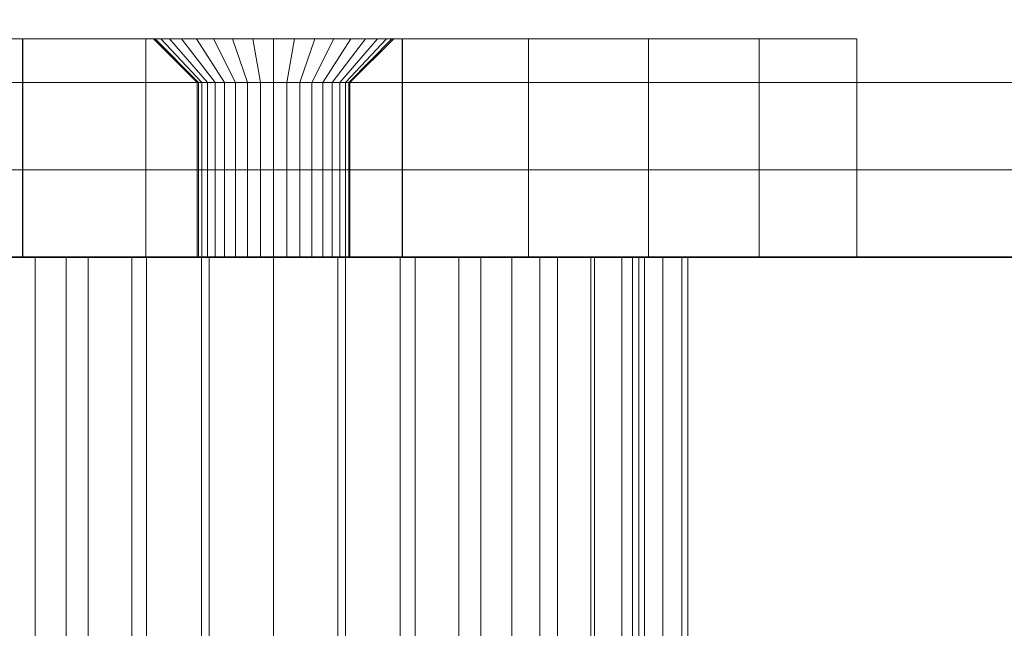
# Model space of a CAD drawing. Header units: millimetres. Extents: x 1 to 921, y -27 to 504.
# Tile 17 of 24: x 496 to 519, y 9 to 23. Entities that reach past the tile are written whole.
import ezdxf

# ---------------------------------------------------------------- set-up
doc = ezdxf.new("R2010")
doc.units = ezdxf.units.MM
for name, color, linetype, lineweight in [('Base Unit - Door', 4, 'Continuous', 35), ('Standard Hardware', 4, 'Continuous', 35), ('Sub Assembly Carcase', 4, 'Continuous', 35)]:
    doc.layers.add(name, color=color, linetype=linetype, lineweight=lineweight)

msp = doc.modelspace()

# ---------------------------------------------------------------- meshes
at = {"layer": 'Base Unit - Door'}
mesh = msp.add_polyface(dxfattribs=at)
corners = [(461.75, 0, 63), (906.25, 0, 63), (906.25, 18, 63), (461.75, 18, 63), (461.75, 0, 716), (906.25, 0, 716), (906.25, 18, 716), (461.75, 18, 716)]
mesh.append_faces([[corners[k] for k in face] for face in [(0, 1, 5, 4), (1, 2, 6, 5), (2, 3, 7, 6), (3, 0, 4, 7), (0, 3, 2, 1), (4, 5, 6, 7)]])
at = {"layer": 'Standard Hardware', "color": 2, "lineweight": 18}
mesh = msp.add_polyface(dxfattribs=at)
corners = [(515.118, 23, 688.252), (488.97, 23, 665.051), (487.322, 23, 667.503), (486.11, 23, 670.197), (485.368, 23, 673.056), (485.118, 23, 676), (485.367, 23, 678.944), (486.107, 23, 681.805), (487.319, 23, 684.5), (502.232, 23, 687.021), (501.753, 23, 686.979), (488.966, 23, 686.953), (501.275, 23, 687.021), (491.003, 23, 689.094), (496.002, 23, 692.206), (499.369, 23, 691.11), (493.37, 23, 690.862), (499.166, 23, 690.675), (499.041, 23, 690.211), (499, 23, 689.733), (499.041, 23, 689.255), (499.166, 23, 688.791), (499.369, 23, 688.356), (499.644, 23, 687.963), (499.983, 23, 687.624), (500.376, 23, 687.348), (501.275, 23, 664.988), (500.812, 23, 664.864), (500.376, 23, 664.661), (499.983, 23, 664.386), (499.644, 23, 664.046), (499.369, 23, 663.653), (499.166, 23, 663.218), (491.007, 23, 662.912), (499.041, 23, 662.754), (499, 23, 662.276), (499.041, 23, 661.798), (499.166, 23, 661.334), (493.375, 23, 661.145), (499.369, 23, 660.899), (500.376, 23, 659.891), (496.006, 23, 659.802), (496.006, 18, 659.802), (493.375, 18, 661.145), (493.37, 18, 690.862), (496.002, 18, 692.206)]
mesh.append_faces([[corners[k] for k in face] for face in [(41, 42, 43, 38), (16, 44, 45, 14)]], dxfattribs={"color": 2})
mesh.append_faces([[corners[k] for k in face] for face in [(9, 8, 10), (14, 15, 16), (16, 20, 13), (1, 32, 33), (33, 37, 38), (38, 40, 41)]], dxfattribs={"vtx0": -1, "vtx1": -1, "color": 2})
mesh.append_faces([[corners[k] for k in face] for face in [(0, 1, 2), (0, 2, 3), (0, 3, 4), (0, 4, 5), (0, 5, 6), (0, 6, 7), (0, 7, 8), (10, 8, 11), (12, 11, 13), (16, 15, 17), (16, 17, 18), (16, 19, 20), (13, 20, 21), (13, 21, 22), (13, 22, 23), (13, 23, 24), (13, 24, 25), (1, 26, 27), (1, 27, 28), (1, 28, 29), (1, 29, 30), (1, 30, 31), (1, 31, 32), (33, 32, 34), (33, 34, 35), (33, 35, 36), (33, 36, 37), (38, 37, 39)]], dxfattribs={"vtx0": -1, "vtx2": -1, "color": 2})
mesh.append_faces([[corners[k] for k in face] for face in [(18, 19, 16)]], dxfattribs={"vtx1": -1, "vtx2": -1, "color": 2})
mesh = msp.add_polyface(dxfattribs=at)
corners = [(507.597, 23, 692.782), (501.753, 23, 692.487), (498.822, 23, 693.088), (515.118, 23, 688.252), (501.753, 23, 665.03), (488.97, 23, 665.051), (487.319, 23, 684.5), (502.232, 23, 687.021), (507.599, 23, 659.228), (496.006, 23, 659.802), (501.753, 23, 659.522), (498.826, 23, 658.921), (504.706, 23, 658.63), (501.753, 23, 658.526), (504.703, 23, 693.38), (501.75, 23, 693.483), (501.753, 22, 664.026), (502.232, 23, 664.988), (502.057, 22, 664), (501.45, 22, 664), (501.275, 23, 664.988), (501.155, 22, 663.921), (500.812, 23, 664.864), (501.45, 22, 660.553), (501.275, 23, 659.564), (500.812, 23, 659.688), (501.155, 22, 660.632), (501.753, 22, 660.526), (502.057, 22, 660.553), (502.232, 23, 659.564), (502.352, 22, 660.632), (502.695, 23, 659.688), (502.628, 22, 660.761), (503.13, 23, 659.891), (502.878, 22, 660.936), (503.524, 23, 660.167), (503.094, 22, 661.151), (503.863, 23, 660.506), (502.878, 22, 663.617), (503.524, 23, 664.386), (503.863, 23, 664.046), (503.094, 22, 663.401), (502.628, 22, 663.792), (503.13, 23, 664.661), (502.352, 22, 663.921), (502.695, 23, 664.864), (501.753, 22, 691.483), (501.753, 18, 691.483), (501.45, 18, 691.457), (501.45, 22, 691.457), (502.232, 23, 692.445), (502.057, 22, 691.457), (501.275, 23, 692.445), (501.155, 22, 691.378), (500.812, 23, 692.321), (501.45, 22, 688.01), (501.275, 23, 687.021), (500.812, 23, 687.145), (501.155, 22, 688.089), (501.753, 22, 687.983), (501.753, 23, 686.979), (502.057, 22, 688.01), (502.352, 22, 688.089), (502.695, 23, 687.145), (502.628, 22, 688.218), (503.13, 23, 687.348), (502.878, 22, 688.393), (503.524, 23, 687.624), (503.094, 22, 688.608), (503.863, 23, 687.963), (502.878, 22, 691.074), (503.524, 23, 691.843), (503.863, 23, 691.503), (503.094, 22, 690.858), (502.628, 22, 691.249), (503.13, 23, 692.118), (502.352, 22, 691.378), (502.695, 23, 692.321), (504.706, 18, 658.63), (501.753, 18, 658.526), (501.75, 18, 693.483), (504.703, 18, 693.38)]
mesh.append_faces([[corners[k] for k in face] for face in [(16, 4, 17, 18), (19, 20, 4, 16), (21, 22, 20, 19), (23, 24, 25, 26), (27, 10, 24, 23), (28, 29, 10, 27), (30, 31, 29, 28), (32, 33, 31, 30), (34, 35, 33, 32), (36, 37, 35, 34), (38, 39, 40, 41), (42, 43, 39, 38), (44, 45, 43, 42), (18, 17, 45, 44), (46, 47, 48, 49), (46, 1, 50, 51), (49, 52, 1, 46), (53, 54, 52, 49), (55, 56, 57, 58), (59, 60, 56, 55), (61, 7, 60, 59), (62, 63, 7, 61), (64, 65, 63, 62), (66, 67, 65, 64), (68, 69, 67, 66), (70, 71, 72, 73), (74, 75, 71, 70), (76, 77, 75, 74), (51, 50, 77, 76), (12, 78, 79, 13), (15, 80, 81, 14)]], dxfattribs={"color": 2})
mesh.append_faces([[corners[k] for k in face] for face in [(11, 12, 13), (14, 2, 15)]], dxfattribs={"vtx0": -1, "color": 2})
mesh.append_faces([[corners[k] for k in face] for face in [(0, 1, 2), (3, 4, 5), (3, 6, 7), (8, 9, 10)]], dxfattribs={"vtx0": -1, "vtx1": -1, "vtx2": -1, "color": 2})
mesh = msp.add_polyface(dxfattribs=at)
corners = [(501.753, 23, 686.979), (488.966, 23, 686.953), (501.275, 23, 687.021), (491.003, 23, 689.094), (500.812, 23, 687.145), (500.376, 23, 687.348), (498.822, 23, 693.088), (500.812, 23, 692.321), (496.002, 23, 692.206), (500.376, 23, 692.118), (499.983, 23, 691.843), (499.644, 23, 691.503), (499.369, 23, 691.11), (488.97, 23, 665.051), (501.753, 23, 665.03), (501.275, 23, 664.988), (493.375, 23, 661.145), (499.369, 23, 660.899), (499.644, 23, 660.506), (499.983, 23, 660.167), (500.376, 23, 659.891), (496.006, 23, 659.802), (500.812, 23, 659.688), (501.275, 23, 659.564), (501.753, 23, 659.522), (500.003, 22, 662.276), (500.003, 18, 662.276), (500.03, 18, 661.972), (500.03, 22, 661.972), (500.03, 22, 662.58), (500.03, 18, 662.58), (500.238, 22, 663.151), (499.369, 23, 663.653), (499.644, 23, 664.046), (500.413, 22, 663.401), (500.109, 22, 662.875), (499.166, 23, 663.218), (499.041, 23, 662.754), (499, 23, 662.276), (499.041, 23, 661.798), (500.109, 22, 661.678), (499.166, 23, 661.334), (500.238, 22, 661.401), (500.413, 22, 661.151), (500.003, 22, 689.733), (500.003, 18, 689.733), (500.03, 18, 689.429), (500.03, 22, 689.429), (500.03, 22, 690.037), (500.03, 18, 690.037), (500.238, 22, 690.608), (500.413, 22, 690.858), (500.109, 22, 690.332), (499.166, 23, 690.675), (499.041, 23, 690.211), (499, 23, 689.733), (499.041, 23, 689.255), (500.109, 22, 689.135), (499.166, 23, 688.791), (500.238, 22, 688.858), (499.369, 23, 688.356), (500.413, 22, 688.608), (499.644, 23, 687.963), (498.826, 23, 658.921), (498.826, 18, 658.921), (496.006, 18, 659.802), (496.002, 18, 692.206), (498.822, 18, 693.088)]
mesh.append_faces([[corners[k] for k in face] for face in [(25, 26, 27, 28), (29, 30, 26, 25), (31, 32, 33, 34), (35, 36, 32, 31), (29, 37, 36, 35), (25, 38, 37, 29), (28, 39, 38, 25), (40, 41, 39, 28), (42, 17, 41, 40), (43, 18, 17, 42), (44, 45, 46, 47), (48, 49, 45, 44), (50, 12, 11, 51), (52, 53, 12, 50), (48, 54, 53, 52), (44, 55, 54, 48), (47, 56, 55, 44), (57, 58, 56, 47), (59, 60, 58, 57), (61, 62, 60, 59), (63, 64, 65, 21), (8, 66, 67, 6)]], dxfattribs={"color": 2})
mesh.append_faces([[corners[k] for k in face] for face in [(0, 1, 2), (2, 3, 4), (4, 3, 5), (6, 7, 8)]], dxfattribs={"vtx0": -1, "vtx1": -1, "color": 2})
mesh.append_faces([[corners[k] for k in face] for face in [(8, 7, 9), (8, 9, 10), (8, 11, 12), (13, 14, 15), (16, 17, 18), (16, 18, 19), (16, 19, 20), (21, 20, 22), (21, 22, 23), (21, 23, 24)]], dxfattribs={"vtx0": -1, "vtx2": -1, "color": 2})
mesh.append_faces([[corners[k] for k in face] for face in [(10, 11, 8)]], dxfattribs={"vtx1": -1, "vtx2": -1, "color": 2})
mesh = msp.add_polyface(dxfattribs=at)
corners = [(507.599, 23, 659.228), (498.826, 23, 658.921), (496.006, 23, 659.802), (501.753, 23, 692.487), (501.275, 23, 692.445), (498.822, 23, 693.088), (500.812, 23, 692.321), (500.629, 22, 660.936), (500.629, 18, 660.936), (500.878, 18, 660.761), (500.878, 22, 660.761), (500.413, 22, 661.151), (500.413, 18, 661.151), (500.238, 22, 661.401), (500.238, 18, 661.401), (500.109, 22, 661.678), (500.109, 18, 661.678), (500.03, 22, 661.972), (500.03, 18, 661.972), (500.109, 22, 662.875), (500.109, 18, 662.875), (500.03, 18, 662.58), (500.03, 22, 662.58), (500.238, 22, 663.151), (500.238, 18, 663.151), (500.413, 22, 663.401), (500.413, 18, 663.401), (500.629, 22, 663.617), (500.629, 18, 663.617), (500.878, 22, 663.792), (500.878, 18, 663.792), (500.376, 23, 664.661), (500.812, 23, 664.864), (501.155, 22, 663.921), (499.983, 23, 664.386), (499.644, 23, 664.046), (499.983, 23, 660.167), (499.644, 23, 660.506), (500.376, 23, 659.891), (501.155, 22, 660.632), (500.812, 23, 659.688), (500.629, 22, 688.393), (500.629, 18, 688.393), (500.878, 18, 688.218), (500.878, 22, 688.218), (500.413, 22, 688.608), (500.413, 18, 688.608), (500.238, 22, 688.858), (500.238, 18, 688.858), (500.109, 22, 689.135), (500.109, 18, 689.135), (500.03, 22, 689.429), (500.03, 18, 689.429), (500.109, 22, 690.332), (500.109, 18, 690.332), (500.03, 18, 690.037), (500.03, 22, 690.037), (500.238, 22, 690.608), (500.238, 18, 690.608), (500.413, 22, 690.858), (500.413, 18, 690.858), (500.629, 22, 691.074), (500.629, 18, 691.074), (500.878, 22, 691.249), (500.878, 18, 691.249), (500.376, 23, 692.118), (501.155, 22, 691.378), (499.983, 23, 691.843), (499.644, 23, 691.503), (499.983, 23, 687.624), (499.644, 23, 687.963), (500.376, 23, 687.348), (501.155, 22, 688.089), (500.812, 23, 687.145), (501.753, 23, 658.526), (501.753, 18, 658.526), (498.826, 18, 658.921), (498.822, 18, 693.088), (501.75, 18, 693.483), (501.75, 23, 693.483)]
mesh.append_faces([[corners[k] for k in face] for face in [(7, 8, 9, 10), (11, 12, 8, 7), (13, 14, 12, 11), (15, 16, 14, 13), (17, 18, 16, 15), (19, 20, 21, 22), (23, 24, 20, 19), (25, 26, 24, 23), (27, 28, 26, 25), (29, 30, 28, 27), (29, 31, 32, 33), (27, 34, 31, 29), (25, 35, 34, 27), (7, 36, 37, 11), (10, 38, 36, 7), (39, 40, 38, 10), (41, 42, 43, 44), (45, 46, 42, 41), (47, 48, 46, 45), (49, 50, 48, 47), (51, 52, 50, 49), (53, 54, 55, 56), (57, 58, 54, 53), (59, 60, 58, 57), (61, 62, 60, 59), (63, 64, 62, 61), (63, 65, 6, 66), (61, 67, 65, 63), (59, 68, 67, 61), (41, 69, 70, 45), (44, 71, 69, 41), (72, 73, 71, 44), (74, 75, 76, 1), (5, 77, 78, 79)]], dxfattribs={"color": 2})
mesh.append_faces([[corners[k] for k in face] for face in [(0, 1, 2), (5, 4, 6)]], dxfattribs={"vtx0": -1, "vtx2": -1, "color": 2})
mesh.append_faces([[corners[k] for k in face] for face in [(3, 4, 5)]], dxfattribs={"vtx1": -1, "vtx2": -1, "color": 2})
mesh = msp.add_polyface(dxfattribs=at)
corners = [(507.597, 23, 692.782), (503.524, 23, 691.843), (503.13, 23, 692.118), (502.695, 23, 692.321), (502.232, 23, 692.445), (501.753, 23, 692.487), (498.822, 23, 693.088), (504.703, 23, 693.38), (510.348, 23, 691.705), (504.341, 23, 690.675), (504.138, 23, 691.11), (503.863, 23, 691.503), (510.349, 23, 660.305), (502.232, 23, 659.564), (502.695, 23, 659.688), (503.13, 23, 659.891), (503.524, 23, 660.167), (503.863, 23, 660.506), (507.599, 23, 659.228), (504.706, 23, 658.63), (498.826, 23, 658.921), (501.753, 23, 659.522), (503.503, 22, 662.276), (503.503, 18, 662.276), (503.477, 18, 662.58), (503.477, 22, 662.58), (503.477, 22, 661.972), (503.477, 18, 661.972), (503.269, 22, 661.401), (504.138, 23, 660.899), (503.094, 22, 661.151), (503.398, 22, 661.678), (504.341, 23, 661.334), (504.465, 23, 661.798), (504.507, 23, 662.276), (504.465, 23, 662.754), (503.398, 22, 662.875), (504.341, 23, 663.218), (503.269, 22, 663.151), (504.138, 23, 663.653), (503.094, 22, 663.401), (503.863, 23, 664.046), (503.477, 22, 690.037), (503.477, 18, 690.037), (503.398, 18, 690.332), (503.398, 22, 690.332), (503.503, 22, 689.733), (503.503, 18, 689.733), (503.477, 22, 689.429), (503.477, 18, 689.429), (503.269, 22, 688.858), (504.138, 23, 688.356), (503.863, 23, 687.963), (503.094, 22, 688.608), (503.398, 22, 689.135), (504.341, 23, 688.791), (504.465, 23, 689.255), (504.507, 23, 689.733), (504.465, 23, 690.211), (503.269, 22, 690.608), (503.094, 22, 690.858), (507.599, 18, 659.228), (504.706, 18, 658.63), (504.703, 18, 693.38), (507.597, 18, 692.782)]
mesh.append_faces([[corners[k] for k in face] for face in [(22, 23, 24, 25), (26, 27, 23, 22), (28, 29, 17, 30), (31, 32, 29, 28), (26, 33, 32, 31), (22, 34, 33, 26), (25, 35, 34, 22), (36, 37, 35, 25), (38, 39, 37, 36), (40, 41, 39, 38), (42, 43, 44, 45), (46, 47, 43, 42), (48, 49, 47, 46), (50, 51, 52, 53), (54, 55, 51, 50), (48, 56, 55, 54), (46, 57, 56, 48), (42, 58, 57, 46), (45, 9, 58, 42), (59, 10, 9, 45), (60, 11, 10, 59), (18, 61, 62, 19), (7, 63, 64, 0)]], dxfattribs={"color": 2})
mesh.append_faces([[corners[k] for k in face] for face in [(0, 6, 7)]], dxfattribs={"vtx0": -1, "vtx1": -1, "color": 2})
mesh.append_faces([[corners[k] for k in face] for face in [(0, 1, 2), (0, 2, 3), (0, 3, 4), (0, 4, 5), (8, 9, 10), (8, 10, 11), (8, 11, 1), (12, 13, 14), (12, 14, 15), (12, 15, 16), (12, 16, 17), (18, 21, 13)]], dxfattribs={"vtx0": -1, "vtx2": -1, "color": 2})
mesh.append_faces([[corners[k] for k in face] for face in [(18, 19, 20)]], dxfattribs={"vtx1": -1, "vtx2": -1, "color": 2})
mesh = msp.add_polyface(dxfattribs=at)
corners = [(507.597, 23, 692.782), (510.348, 23, 691.705), (503.524, 23, 691.843), (512.88, 23, 690.181), (504.465, 23, 690.211), (504.341, 23, 690.675), (515.118, 23, 688.252), (504.138, 23, 688.356), (504.341, 23, 688.791), (504.465, 23, 689.255), (504.507, 23, 689.733), (515.118, 23, 663.757), (503.863, 23, 664.046), (503.524, 23, 664.386), (503.13, 23, 664.661), (502.695, 23, 664.864), (502.232, 23, 664.988), (501.753, 23, 665.03), (502.232, 23, 687.021), (502.695, 23, 687.145), (503.13, 23, 687.348), (503.524, 23, 687.624), (503.863, 23, 687.963), (512.88, 23, 661.829), (504.507, 23, 662.276), (504.465, 23, 662.754), (504.341, 23, 663.218), (504.138, 23, 663.653), (510.349, 23, 660.305), (503.863, 23, 660.506), (504.138, 23, 660.899), (504.341, 23, 661.334), (504.465, 23, 661.798), (507.599, 23, 659.228), (502.232, 23, 659.564), (515.118, 18, 663.757), (512.88, 18, 661.829), (510.349, 18, 660.305), (507.599, 18, 659.228), (507.597, 18, 692.782), (510.348, 18, 691.705), (512.88, 18, 690.181), (515.118, 18, 688.252)]
mesh.append_faces([[corners[k] for k in face] for face in [(11, 35, 36, 23), (23, 36, 37, 28), (28, 37, 38, 33), (0, 39, 40, 1), (1, 40, 41, 3), (3, 41, 42, 6), (6, 42, 35, 11)]], dxfattribs={"color": 2})
mesh.append_faces([[corners[k] for k in face] for face in [(1, 4, 5), (3, 7, 8), (3, 8, 9), (3, 9, 10), (3, 10, 4), (6, 12, 13), (6, 13, 14), (6, 14, 15), (6, 15, 16), (6, 16, 17), (6, 18, 19), (6, 19, 20), (6, 20, 21), (6, 21, 22), (6, 22, 7), (11, 24, 25), (11, 25, 26), (11, 26, 27), (11, 27, 12), (23, 29, 30), (23, 30, 31), (23, 31, 32), (23, 32, 24)]], dxfattribs={"vtx0": -1, "vtx2": -1, "color": 2})
mesh.append_faces([[corners[k] for k in face] for face in [(0, 1, 2), (1, 3, 4), (3, 6, 7), (6, 11, 12), (11, 23, 24), (23, 28, 29), (28, 33, 34)]], dxfattribs={"vtx1": -1, "vtx2": -1, "color": 2})
mesh = msp.add_polyface(dxfattribs=at)
corners = [(502.057, 22, 664), (502.057, 18, 664), (501.753, 18, 664.026), (501.753, 22, 664.026), (502.352, 22, 663.921), (502.352, 18, 663.921), (502.628, 22, 663.792), (502.628, 18, 663.792), (502.878, 22, 663.617), (502.878, 18, 663.617), (503.094, 22, 663.401), (503.094, 18, 663.401), (512.88, 18, 690.181), (503.398, 18, 690.332), (503.477, 18, 690.037), (503.477, 18, 689.429), (503.398, 18, 689.135), (503.269, 18, 688.858), (503.094, 18, 688.608), (502.878, 18, 688.393), (515.118, 18, 688.252), (502.352, 18, 688.089), (502.057, 18, 688.01), (501.753, 18, 687.983), (507.856, 18, 668.723), (506.5, 18, 667.773), (504.999, 18, 667.073), (503.4, 18, 666.644), (512.88, 18, 661.829), (503.477, 18, 661.972), (503.398, 18, 661.678), (503.269, 18, 661.401), (503.094, 18, 661.151), (502.878, 18, 660.936), (502.628, 18, 660.761), (502.352, 18, 660.632), (502.057, 18, 660.553), (501.75, 18, 684.5), (500.274, 18, 667.629), (501.75, 18, 667.5), (503.226, 18, 667.629), (504.657, 18, 668.013), (506, 18, 668.639), (507.214, 18, 669.489), (508.261, 18, 670.536), (509.111, 18, 671.75), (509.111, 18, 680.25), (508.261, 18, 681.464), (507.214, 18, 682.511), (506, 18, 683.361), (504.657, 18, 683.987), (503.226, 18, 684.371)]
mesh.append_faces([[corners[k] for k in face] for face in [(0, 1, 2, 3), (4, 5, 1, 0), (6, 7, 5, 4), (8, 9, 7, 6), (10, 11, 9, 8)]], dxfattribs={"color": 2})
mesh.append_faces([[corners[k] for k in face] for face in [(37, 50, 51)]], dxfattribs={"vtx0": -1, "color": 2})
mesh.append_faces([[corners[k] for k in face] for face in [(12, 13, 14), (12, 15, 16), (12, 16, 17), (12, 17, 18), (12, 18, 19), (20, 21, 22), (20, 22, 23), (2, 24, 25), (2, 25, 26), (2, 26, 27), (24, 5, 7), (28, 29, 30), (28, 30, 31), (28, 31, 32), (28, 32, 33), (28, 33, 34), (28, 34, 35), (28, 35, 36), (37, 38, 39), (37, 39, 40), (37, 40, 41), (37, 41, 42), (37, 42, 43), (37, 43, 44), (37, 44, 45), (37, 46, 47), (37, 47, 48), (37, 48, 49), (37, 49, 50)]], dxfattribs={"vtx0": -1, "vtx2": -1, "color": 2})
mesh.append_faces([[corners[k] for k in face] for face in [(2, 1, 24), (1, 5, 24)]], dxfattribs={"vtx1": -1, "vtx2": -1, "color": 2})
mesh = msp.add_polyface(dxfattribs=at)
corners = [(503.269, 22, 663.151), (503.269, 18, 663.151), (503.094, 18, 663.401), (503.094, 22, 663.401), (503.398, 22, 662.875), (503.398, 18, 662.875), (503.477, 22, 662.58), (503.477, 18, 662.58), (503.398, 22, 661.678), (503.398, 18, 661.678), (503.477, 18, 661.972), (503.477, 22, 661.972), (503.269, 22, 661.401), (503.269, 18, 661.401), (503.094, 22, 661.151), (503.094, 18, 661.151), (502.878, 22, 660.936), (502.878, 18, 660.936), (502.628, 22, 660.761), (502.628, 18, 660.761), (502.352, 22, 660.632), (502.352, 18, 660.632), (502.057, 22, 660.553), (502.057, 18, 660.553), (501.753, 22, 660.526), (501.753, 18, 660.526), (501.45, 22, 660.553), (501.45, 18, 660.553), (501.155, 22, 660.632), (501.155, 18, 660.632), (500.878, 22, 660.761), (500.878, 18, 660.761), (501.155, 22, 663.921), (501.155, 18, 663.921), (500.878, 18, 663.792), (500.878, 22, 663.792), (501.45, 22, 664), (501.45, 18, 664), (501.753, 22, 664.026), (501.753, 18, 664.026), (502.057, 22, 691.457), (502.057, 18, 691.457), (501.753, 18, 691.483), (501.753, 22, 691.483), (502.352, 22, 691.378), (502.352, 18, 691.378), (502.628, 22, 691.249), (502.628, 18, 691.249), (502.878, 22, 691.074), (502.878, 18, 691.074), (503.094, 22, 690.858), (503.094, 18, 690.858), (503.269, 22, 690.608), (503.269, 18, 690.608), (503.398, 22, 690.332), (503.398, 18, 690.332), (503.398, 22, 689.135), (503.398, 18, 689.135), (503.477, 18, 689.429), (503.477, 22, 689.429), (503.269, 22, 688.858), (503.269, 18, 688.858), (503.094, 22, 688.608), (503.094, 18, 688.608), (502.878, 22, 688.393), (502.878, 18, 688.393), (502.628, 22, 688.218), (502.628, 18, 688.218), (502.352, 22, 688.089), (502.352, 18, 688.089), (502.057, 22, 688.01), (502.057, 18, 688.01), (501.753, 22, 687.983), (501.753, 18, 687.983), (501.45, 22, 688.01), (501.45, 18, 688.01), (501.155, 22, 688.089), (501.155, 18, 688.089), (500.878, 22, 688.218), (500.878, 18, 688.218), (501.155, 22, 691.378), (501.155, 18, 691.378), (500.878, 18, 691.249), (500.878, 22, 691.249), (501.45, 22, 691.457), (501.45, 18, 691.457)]
mesh.append_faces([[corners[k] for k in face] for face in [(0, 1, 2, 3), (4, 5, 1, 0), (6, 7, 5, 4), (8, 9, 10, 11), (12, 13, 9, 8), (14, 15, 13, 12), (16, 17, 15, 14), (18, 19, 17, 16), (20, 21, 19, 18), (22, 23, 21, 20), (24, 25, 23, 22), (26, 27, 25, 24), (28, 29, 27, 26), (30, 31, 29, 28), (32, 33, 34, 35), (36, 37, 33, 32), (38, 39, 37, 36), (40, 41, 42, 43), (44, 45, 41, 40), (46, 47, 45, 44), (48, 49, 47, 46), (50, 51, 49, 48), (52, 53, 51, 50), (54, 55, 53, 52), (56, 57, 58, 59), (60, 61, 57, 56), (62, 63, 61, 60), (64, 65, 63, 62), (66, 67, 65, 64), (68, 69, 67, 66), (70, 71, 69, 68), (72, 73, 71, 70), (74, 75, 73, 72), (76, 77, 75, 74), (78, 79, 77, 76), (80, 81, 82, 83), (84, 85, 81, 80)]], dxfattribs={"color": 2})
mesh = msp.add_polyface(dxfattribs=at)
corners = [(488.966, 18, 686.953), (487.319, 18, 684.5), (498.501, 18, 684.927), (500.1, 18, 685.356), (501.45, 18, 688.01), (491.003, 18, 689.094), (486.107, 18, 681.805), (494.473, 18, 682.106), (495.644, 18, 683.277), (497, 18, 684.227), (492.394, 18, 674.35), (492.25, 18, 676), (485.118, 18, 676), (492.394, 18, 677.65), (485.367, 18, 678.944), (492.823, 18, 679.249), (493.523, 18, 680.75), (485.368, 18, 673.056), (486.11, 18, 670.197), (493.523, 18, 671.25), (492.823, 18, 672.751), (487.322, 18, 667.503), (497, 18, 667.773), (495.644, 18, 668.723), (494.473, 18, 669.894), (501.75, 18, 666.5), (500.1, 18, 666.644), (498.501, 18, 667.073), (493.37, 18, 690.862), (500.109, 18, 689.135), (501.75, 18, 684.5), (494.389, 18, 680.25), (493.763, 18, 678.907), (493.379, 18, 677.476), (493.25, 18, 676), (493.379, 18, 674.524), (493.763, 18, 673.093), (486.11, 20, 670.197), (485.368, 20, 673.056), (485.118, 20, 676), (485.367, 20, 678.944), (486.107, 20, 681.805), (487.094, 20, 684)]
mesh.append_faces([[corners[k] for k in face] for face in [(37, 18, 17, 38), (38, 17, 12, 39), (39, 12, 14, 40), (40, 14, 6, 41)]], dxfattribs={"color": 2})
mesh.append_faces([[corners[k] for k in face] for face in [(37, 21, 18)]], dxfattribs={"vtx0": -1, "color": 2})
mesh.append_faces([[corners[k] for k in face] for face in [(0, 4, 5), (12, 13, 14), (14, 15, 6), (17, 10, 12)]], dxfattribs={"vtx0": -1, "vtx1": -1, "color": 2})
mesh.append_faces([[corners[k] for k in face] for face in [(0, 2, 3), (1, 7, 8), (1, 8, 9), (1, 9, 2), (12, 11, 13), (14, 13, 15), (6, 15, 16), (6, 16, 7), (17, 19, 20), (17, 20, 10), (18, 22, 23), (18, 23, 24), (18, 24, 19), (21, 25, 26), (21, 26, 27), (21, 27, 22), (30, 31, 32), (30, 32, 33), (30, 33, 34), (30, 34, 35), (30, 35, 36), (42, 6, 1)]], dxfattribs={"vtx0": -1, "vtx2": -1, "color": 2})
mesh.append_faces([[corners[k] for k in face] for face in [(0, 1, 2), (1, 6, 7), (10, 11, 12), (17, 18, 19), (18, 21, 22), (28, 5, 29)]], dxfattribs={"vtx1": -1, "vtx2": -1, "color": 2})
mesh = msp.add_polyface(dxfattribs=at)
corners = [(488.97, 18, 665.051), (491.007, 18, 662.912), (500.238, 18, 663.151), (500.413, 18, 663.401), (500.629, 18, 663.617), (500.878, 18, 663.792), (501.155, 18, 663.921), (501.45, 18, 664), (501.753, 18, 664.026), (503.4, 18, 666.644), (501.75, 18, 666.5), (487.322, 18, 667.503), (493.375, 18, 661.145), (500.413, 18, 661.151), (500.238, 18, 661.401), (500.109, 18, 661.678), (500.03, 18, 661.972), (500.003, 18, 662.276), (500.03, 18, 662.58), (500.109, 18, 662.875), (496.006, 18, 659.802), (501.753, 18, 660.526), (501.45, 18, 660.553), (492.25, 18, 676), (492.394, 18, 674.35), (492.394, -4, 674.35), (492.25, -4, 676), (493.25, -4, 676), (493.379, -4, 674.524), (493.379, 18, 674.524), (493.25, 18, 676), (492.823, 18, 672.751), (492.823, -4, 672.751), (493.763, -4, 673.093), (493.763, 18, 673.093), (493.523, 18, 671.25), (493.523, -4, 671.25), (494.389, -4, 671.75), (494.389, 18, 671.75), (494.473, 18, 669.894), (494.473, -4, 669.894), (495.239, -4, 670.536), (495.239, 18, 670.536), (495.644, 18, 668.723), (495.644, -4, 668.723), (496.286, -4, 669.489), (496.286, 18, 669.489), (497, 18, 667.773), (497, -4, 667.773), (497.5, -4, 668.639), (497.5, 18, 668.639), (498.501, 18, 667.073), (498.501, -4, 667.073), (498.843, -4, 668.013), (498.843, 18, 668.013), (500.1, 18, 666.644), (500.1, -4, 666.644), (500.274, -4, 667.629), (500.274, 18, 667.629), (501.75, -4, 666.5)]
mesh.append_faces([[corners[k] for k in face] for face in [(23, 24, 25, 26), (27, 28, 29, 30), (24, 31, 32, 25), (28, 33, 34, 29), (31, 35, 36, 32), (33, 37, 38, 34), (35, 39, 40, 36), (37, 41, 42, 38), (39, 43, 44, 40), (41, 45, 46, 42), (43, 47, 48, 44), (45, 49, 50, 46), (47, 51, 52, 48), (49, 53, 54, 50), (51, 55, 56, 52), (53, 57, 58, 54), (55, 10, 59, 56)]], dxfattribs={"color": 2})
mesh.append_faces([[corners[k] for k in face] for face in [(0, 10, 11)]], dxfattribs={"vtx0": -1, "vtx1": -1, "color": 2})
mesh.append_faces([[corners[k] for k in face] for face in [(0, 8, 9)]], dxfattribs={"vtx0": -1, "vtx1": -1, "vtx2": -1, "color": 2})
mesh.append_faces([[corners[k] for k in face] for face in [(0, 2, 3), (0, 3, 4), (0, 4, 5), (0, 5, 6), (0, 6, 7), (0, 7, 8), (0, 9, 10), (1, 13, 14), (1, 14, 15), (1, 15, 16), (1, 16, 17), (1, 17, 18), (1, 18, 19), (1, 19, 2), (12, 21, 22)]], dxfattribs={"vtx0": -1, "vtx2": -1, "color": 2})
mesh.append_faces([[corners[k] for k in face] for face in [(0, 1, 2), (1, 12, 13), (12, 20, 21)]], dxfattribs={"vtx1": -1, "vtx2": -1, "color": 2})
mesh = msp.add_polyface(dxfattribs=at)
corners = [(493.375, 18, 661.145), (501.45, 18, 660.553), (501.155, 18, 660.632), (500.878, 18, 660.761), (500.629, 18, 660.936), (500.413, 18, 661.151), (507.599, 18, 659.228), (496.006, 18, 659.802), (498.826, 18, 658.921), (488.966, 18, 686.953), (500.1, 18, 685.356), (501.75, 18, 685.5), (501.753, 18, 687.983), (501.45, 18, 688.01), (496.002, 18, 692.206), (507.597, 18, 692.782), (498.822, 18, 693.088), (493.37, 18, 690.862), (500.629, 18, 691.074), (500.878, 18, 691.249), (501.155, 18, 691.378), (501.45, 18, 691.457), (501.753, 18, 691.483), (500.109, 18, 689.135), (500.03, 18, 689.429), (500.003, 18, 689.733), (500.03, 18, 690.037), (500.109, 18, 690.332), (500.238, 18, 690.608), (500.413, 18, 690.858), (491.003, 18, 689.094), (501.155, 18, 688.089), (500.878, 18, 688.218), (500.629, 18, 688.393), (500.413, 18, 688.608), (500.238, 18, 688.858), (501.75, 18, 684.5), (500.274, 18, 684.371), (498.843, 18, 683.987), (497.5, 18, 683.361), (496.286, 18, 682.511), (495.239, 18, 681.464), (494.389, 18, 680.25), (493.763, 18, 673.093), (494.389, 18, 671.75), (495.239, 18, 670.536), (496.286, 18, 669.489), (497.5, 18, 668.639), (498.843, 18, 668.013), (500.274, 18, 667.629)]
mesh.append_faces([[corners[k] for k in face] for face in [(14, 15, 16)]], dxfattribs={"vtx0": -1, "vtx1": -1, "color": 2})
mesh.append_faces([[corners[k] for k in face] for face in [(0, 1, 2), (0, 2, 3), (0, 3, 4), (0, 4, 5), (6, 7, 8), (9, 10, 11), (9, 12, 13), (14, 18, 19), (14, 19, 20), (14, 20, 21), (14, 21, 22), (17, 23, 24), (17, 24, 25), (17, 25, 26), (17, 26, 27), (17, 27, 28), (17, 28, 29), (17, 29, 18), (30, 13, 31), (30, 31, 32), (30, 32, 33), (30, 33, 34), (30, 34, 35), (30, 35, 23), (36, 38, 39), (36, 39, 40), (36, 40, 41), (36, 41, 42), (36, 43, 44), (36, 44, 45), (36, 45, 46), (36, 46, 47), (36, 47, 48), (36, 48, 49)]], dxfattribs={"vtx0": -1, "vtx2": -1, "color": 2})
mesh.append_faces([[corners[k] for k in face] for face in [(14, 17, 18)]], dxfattribs={"vtx1": -1, "vtx2": -1, "color": 2})
mesh.append_faces([[corners[k] for k in face] for face in [(36, 37, 38)]], dxfattribs={"vtx2": -1, "color": 2})
mesh = msp.add_polyface(dxfattribs=at)
corners = [(502.057, 18, 660.553), (501.753, 18, 660.526), (510.349, 18, 660.305), (496.006, 18, 659.802), (507.599, 18, 659.228), (498.826, 18, 658.921), (504.706, 18, 658.63), (501.753, 18, 658.526), (488.966, 18, 686.953), (501.75, 18, 685.5), (515.118, 18, 688.252), (501.753, 18, 687.983), (501.753, 18, 691.483), (510.348, 18, 691.705), (496.002, 18, 692.206), (507.597, 18, 692.782), (498.822, 18, 693.088), (504.703, 18, 693.38), (501.75, 18, 693.483), (502.057, 18, 691.457), (502.352, 18, 691.378), (502.628, 18, 691.249), (502.878, 18, 691.074), (503.094, 18, 690.858), (503.269, 18, 690.608), (503.398, 18, 690.332), (510.121, -4, 674.524), (510.25, -4, 676), (510.25, 18, 676), (510.121, 18, 674.524), (511.25, 18, 676), (511.106, 18, 677.65), (511.106, -4, 677.65), (511.25, -4, 676), (510.121, -4, 677.476), (510.121, 18, 677.476), (510.677, 18, 679.249), (510.677, -4, 679.249), (509.737, -4, 678.907), (509.737, 18, 678.907), (509.977, 18, 680.75), (509.977, -4, 680.75), (509.111, -4, 680.25), (509.111, 18, 680.25), (509.027, 18, 682.106), (509.027, -4, 682.106), (508.261, -4, 681.464), (508.261, 18, 681.464), (507.856, 18, 683.277), (507.856, -4, 683.277), (507.214, -4, 682.511), (507.214, 18, 682.511), (506.5, 18, 684.227), (506.5, -4, 684.227), (506, -4, 683.361), (506, 18, 683.361), (504.999, 18, 684.927), (504.999, -4, 684.927), (504.657, -4, 683.987), (504.657, 18, 683.987), (503.4, 18, 685.356), (503.4, -4, 685.356), (503.226, -4, 684.371), (503.226, 18, 684.371), (501.75, -4, 685.5), (501.75, -4, 684.5), (501.75, 18, 684.5)]
mesh.append_faces([[corners[k] for k in face] for face in [(26, 27, 28, 29), (30, 31, 32, 33), (27, 34, 35, 28), (31, 36, 37, 32), (34, 38, 39, 35), (36, 40, 41, 37), (38, 42, 43, 39), (40, 44, 45, 41), (42, 46, 47, 43), (44, 48, 49, 45), (46, 50, 51, 47), (48, 52, 53, 49), (50, 54, 55, 51), (52, 56, 57, 53), (54, 58, 59, 55), (56, 60, 61, 57), (58, 62, 63, 59), (60, 9, 64, 61), (62, 65, 66, 63)]], dxfattribs={"color": 2})
mesh.append_faces([[corners[k] for k in face] for face in [(6, 5, 7), (16, 17, 18)]], dxfattribs={"vtx0": -1, "color": 2})
mesh.append_faces([[corners[k] for k in face] for face in [(2, 3, 4), (4, 5, 6)]], dxfattribs={"vtx0": -1, "vtx1": -1, "color": 2})
mesh.append_faces([[corners[k] for k in face] for face in [(2, 1, 3), (8, 9, 10), (8, 10, 11), (12, 13, 14)]], dxfattribs={"vtx0": -1, "vtx1": -1, "vtx2": -1, "color": 2})
mesh.append_faces([[corners[k] for k in face] for face in [(14, 13, 15), (16, 15, 17), (13, 12, 19), (13, 19, 20), (13, 20, 21), (13, 21, 22), (13, 22, 23), (13, 23, 24), (13, 24, 25)]], dxfattribs={"vtx0": -1, "vtx2": -1, "color": 2})
mesh.append_faces([[corners[k] for k in face] for face in [(0, 1, 2)]], dxfattribs={"vtx1": -1, "vtx2": -1, "color": 2})
mesh = msp.add_polyface(dxfattribs=at)
corners = [(501.75, 18, 685.5), (500.1, 18, 685.356), (500.1, -4, 685.356), (501.75, -4, 685.5), (501.75, -4, 684.5), (500.274, -4, 684.371), (500.274, 18, 684.371), (501.75, 18, 684.5), (498.501, 18, 684.927), (498.501, -4, 684.927), (498.843, -4, 683.987), (498.843, 18, 683.987), (497, 18, 684.227), (497, -4, 684.227), (497.5, -4, 683.361), (497.5, 18, 683.361), (495.644, 18, 683.277), (495.644, -4, 683.277), (496.286, -4, 682.511), (496.286, 18, 682.511), (494.473, 18, 682.106), (494.473, -4, 682.106), (495.239, -4, 681.464), (495.239, 18, 681.464), (493.523, 18, 680.75), (493.523, -4, 680.75), (494.389, -4, 680.25), (494.389, 18, 680.25), (492.823, 18, 679.249), (492.823, -4, 679.249), (493.763, -4, 678.907), (493.763, 18, 678.907), (492.394, 18, 677.65), (492.394, -4, 677.65), (493.379, -4, 677.476), (493.379, 18, 677.476), (492.25, 18, 676), (492.25, -4, 676), (493.25, -4, 676), (493.25, 18, 676), (492.394, -4, 674.35), (493.379, -4, 674.524), (492.823, -4, 672.751), (493.763, -4, 673.093), (493.523, -4, 671.25), (494.389, -4, 671.75), (494.473, -4, 669.894), (495.239, -4, 670.536), (495.644, -4, 668.723), (496.286, -4, 669.489), (497, -4, 667.773), (497.5, -4, 668.639), (498.501, -4, 667.073), (498.843, -4, 668.013), (500.1, -4, 666.644), (500.274, -4, 667.629), (501.75, -4, 666.5), (501.75, -4, 667.5)]
mesh.append_faces([[corners[k] for k in face] for face in [(0, 1, 2, 3), (4, 5, 6, 7), (1, 8, 9, 2), (5, 10, 11, 6), (8, 12, 13, 9), (10, 14, 15, 11), (12, 16, 17, 13), (14, 18, 19, 15), (16, 20, 21, 17), (18, 22, 23, 19), (20, 24, 25, 21), (22, 26, 27, 23), (24, 28, 29, 25), (26, 30, 31, 27), (28, 32, 33, 29), (30, 34, 35, 31), (32, 36, 37, 33), (34, 38, 39, 35), (3, 2, 5, 4), (2, 9, 10, 5), (9, 13, 14, 10), (13, 17, 18, 14), (17, 21, 22, 18), (21, 25, 26, 22), (25, 29, 30, 26), (29, 33, 34, 30), (33, 37, 38, 34), (37, 40, 41, 38), (40, 42, 43, 41), (42, 44, 45, 43), (44, 46, 47, 45), (46, 48, 49, 47), (48, 50, 51, 49), (50, 52, 53, 51), (52, 54, 55, 53), (54, 56, 57, 55)]], dxfattribs={"color": 2})
mesh = msp.add_polyface(dxfattribs=at)
corners = [(500.274, -4, 667.629), (501.75, -4, 667.5), (501.75, 18, 667.5), (500.274, 18, 667.629), (501.75, 18, 666.5), (503.4, 18, 666.644), (503.4, -4, 666.644), (501.75, -4, 666.5), (503.226, -4, 667.629), (503.226, 18, 667.629), (504.999, 18, 667.073), (504.999, -4, 667.073), (504.657, -4, 668.013), (504.657, 18, 668.013), (506.5, 18, 667.773), (506.5, -4, 667.773), (506, -4, 668.639), (506, 18, 668.639), (507.856, 18, 668.723), (507.856, -4, 668.723), (507.214, -4, 669.489), (507.214, 18, 669.489), (509.027, 18, 669.894), (509.027, -4, 669.894), (508.261, -4, 670.536), (508.261, 18, 670.536), (509.977, 18, 671.25), (509.977, -4, 671.25), (509.111, -4, 671.75), (509.111, 18, 671.75), (510.677, 18, 672.751), (510.677, -4, 672.751), (509.737, -4, 673.093), (509.737, 18, 673.093), (511.106, 18, 674.35), (511.106, -4, 674.35), (510.121, -4, 674.524), (510.121, 18, 674.524), (511.25, 18, 676), (511.25, -4, 676), (510.25, -4, 676), (511.106, -4, 677.65), (510.121, -4, 677.476), (510.677, -4, 679.249), (509.737, -4, 678.907), (509.977, -4, 680.75), (509.111, -4, 680.25), (509.027, -4, 682.106), (508.261, -4, 681.464), (507.856, -4, 683.277), (507.214, -4, 682.511), (506.5, -4, 684.227), (506, -4, 683.361), (504.999, -4, 684.927), (504.657, -4, 683.987), (503.4, -4, 685.356), (503.226, -4, 684.371), (501.75, -4, 685.5), (501.75, -4, 684.5)]
mesh.append_faces([[corners[k] for k in face] for face in [(0, 1, 2, 3), (4, 5, 6, 7), (1, 8, 9, 2), (5, 10, 11, 6), (8, 12, 13, 9), (10, 14, 15, 11), (12, 16, 17, 13), (14, 18, 19, 15), (16, 20, 21, 17), (18, 22, 23, 19), (20, 24, 25, 21), (22, 26, 27, 23), (24, 28, 29, 25), (26, 30, 31, 27), (28, 32, 33, 29), (30, 34, 35, 31), (32, 36, 37, 33), (34, 38, 39, 35), (7, 6, 8, 1), (6, 11, 12, 8), (11, 15, 16, 12), (15, 19, 20, 16), (19, 23, 24, 20), (23, 27, 28, 24), (27, 31, 32, 28), (31, 35, 36, 32), (35, 39, 40, 36), (39, 41, 42, 40), (41, 43, 44, 42), (43, 45, 46, 44), (45, 47, 48, 46), (47, 49, 50, 48), (49, 51, 52, 50), (51, 53, 54, 52), (53, 55, 56, 54), (55, 57, 58, 56)]], dxfattribs={"color": 2})
mesh = msp.add_polyface(dxfattribs=at)
corners = [(510.348, 18, 691.705), (503.398, 18, 690.332), (512.88, 18, 690.181), (503.477, 18, 690.037), (503.503, 18, 689.733), (503.477, 18, 689.429), (502.878, 18, 688.393), (515.118, 18, 688.252), (502.628, 18, 688.218), (502.352, 18, 688.089), (501.75, 18, 685.5), (503.4, 18, 685.356), (504.999, 18, 684.927), (506.5, 18, 684.227), (507.856, 18, 683.277), (509.027, 18, 682.106), (509.977, 18, 680.75), (510.677, 18, 679.249), (511.106, 18, 677.65), (511.25, 18, 676), (511.106, 18, 674.35), (510.677, 18, 672.751), (515.118, 18, 663.757), (507.856, 18, 668.723), (502.628, 18, 663.792), (502.878, 18, 663.617), (503.094, 18, 663.401), (509.977, 18, 671.25), (509.027, 18, 669.894), (503.269, 18, 663.151), (503.398, 18, 662.875), (503.477, 18, 662.58), (503.503, 18, 662.276), (503.477, 18, 661.972), (512.88, 18, 661.829), (502.057, 18, 660.553), (510.349, 18, 660.305), (501.75, 18, 684.5), (509.111, 18, 671.75), (509.737, 18, 673.093), (510.121, 18, 674.524), (510.25, 18, 676), (510.121, 18, 677.476), (509.737, 18, 678.907), (509.111, 18, 680.25)]
mesh.append_faces([[corners[k] for k in face] for face in [(0, 1, 2), (2, 6, 7), (7, 21, 22), (22, 33, 34), (34, 35, 36)]], dxfattribs={"vtx0": -1, "vtx1": -1, "color": 2})
mesh.append_faces([[corners[k] for k in face] for face in [(23, 24, 22)]], dxfattribs={"vtx0": -1, "vtx1": -1, "vtx2": -1, "color": 2})
mesh.append_faces([[corners[k] for k in face] for face in [(2, 3, 4), (2, 4, 5), (7, 6, 8), (7, 8, 9), (7, 10, 11), (7, 11, 12), (7, 12, 13), (7, 13, 14), (7, 14, 15), (7, 15, 16), (7, 16, 17), (7, 17, 18), (7, 18, 19), (7, 19, 20), (7, 20, 21), (22, 24, 25), (22, 25, 26), (22, 21, 27), (22, 27, 28), (22, 28, 23), (22, 26, 29), (22, 29, 30), (22, 30, 31), (22, 31, 32), (22, 32, 33), (37, 38, 39), (37, 39, 40), (37, 40, 41), (37, 41, 42), (37, 42, 43), (37, 43, 44)]], dxfattribs={"vtx0": -1, "vtx2": -1, "color": 2})
at = {"layer": 'Sub Assembly Carcase', "color": 10, "lineweight": 20}
mesh = msp.add_polyface(dxfattribs=at)
corners = [(452, 21, 81), (470, 21, 81), (470, 21, 718), (452, 21, 718), (14, 22, 13), (14, 40, 13), (908, 40, 13), (908, 22, 13), (14, 22, 63), (908, 22, 63), (908, 40, 63), (14, 40, 63), (470.5, 25.5, 393.5), (895.5, 25.5, 393.5), (895.5, 25.5, 405.5), (470.5, 25.5, 405.5), (1, -1.5, 730), (1, -1.5, 718), (921, -1.5, 718), (921, -1.5, 730), (921, 503.5, 730), (1, 503.5, 730), (1, 503.5, 718), (921, 503.5, 718), (876, 72, 13), (876, 40, 13), (876, 40, 63), (876, 72, 63), (880.742, 62.5, 5), (879.784, 60.446, 5), (880.163, 60.308, 6.5), (881.091, 62.298, 6.5), (879.197, 58.257, 5), (879.595, 58.187, 6.5), (879, 56, 5), (879.403, 56, 6.5), (879.197, 53.743, 5), (879.595, 53.813, 6.5), (879.784, 51.554, 5), (880.163, 51.692, 6.5), (880.742, 49.5, 5), (881.091, 49.702, 6.5), (881.091, 62.298, 3.5), (880.163, 60.308, 3.5), (879.595, 58.187, 3.5), (879.403, 56, 3.5), (879.595, 53.813, 3.5), (880.163, 51.692, 3.5), (881.091, 49.702, 3.5), (880.68, 57.996, 7.598), (881.199, 59.931, 7.598), (880.506, 56, 7.598), (880.68, 54.004, 7.598), (880.68, 57.996, 2.402), (880.506, 56, 2.402), (880.68, 54.004, 2.402), (881.199, 52.069, 2.402)]
mesh.append_faces([[corners[k] for k in face] for face in [(0, 1, 2, 3), (4, 5, 6, 7), (8, 9, 10, 11), (12, 13, 14, 15), (16, 17, 18, 19), (16, 19, 20, 21), (22, 23, 18, 17), (24, 25, 26, 27), (28, 29, 30, 31), (29, 32, 33, 30), (32, 34, 35, 33), (34, 36, 37, 35), (36, 38, 39, 37), (38, 40, 41, 39), (42, 43, 29, 28), (43, 44, 32, 29), (44, 45, 34, 32), (45, 46, 36, 34), (46, 47, 38, 36), (47, 48, 40, 38), (33, 49, 50), (30, 33, 50), (35, 51, 49), (33, 35, 49), (37, 52, 51), (35, 37, 51), (37, 39, 52), (53, 44, 43), (54, 45, 44), (53, 54, 44), (55, 46, 45), (54, 55, 45), (56, 47, 46), (55, 56, 46)]], dxfattribs={"color": 10})
mesh = msp.add_polyface(dxfattribs=at)
corners = [(470, 21, 81), (470, 483, 81), (470, 483, 718), (470, 21, 718), (452, 483, 81), (452, 483, 718), (452, 21, 81), (452, 21, 718), (895.5, 482.5, 393.5), (470.5, 482.5, 393.5), (470.5, 482.5, 405.5), (895.5, 482.5, 405.5), (470.5, 25.5, 393.5), (470.5, 25.5, 405.5), (895.5, 25.5, 393.5), (895.5, 25.5, 405.5), (921, 503.5, 730), (921, 503.5, 718), (1, 503.5, 718), (1, 503.5, 730), (864, 483, 13), (864, 451, 13), (864, 451, 63), (864, 483, 63), (868.742, 473.5, 5), (867.784, 471.446, 5), (868.163, 471.308, 6.5), (869.091, 473.298, 6.5), (867.197, 469.257, 5), (867.595, 469.187, 6.5), (867, 467, 5), (867.403, 467, 6.5), (867.197, 464.743, 5), (867.595, 464.813, 6.5), (867.784, 462.554, 5), (868.163, 462.692, 6.5), (868.742, 460.5, 5), (869.091, 460.702, 6.5), (869.091, 473.298, 3.5), (868.163, 471.308, 3.5), (867.595, 469.187, 3.5), (867.403, 467, 3.5), (867.595, 464.813, 3.5), (868.163, 462.692, 3.5), (869.091, 460.702, 3.5), (869.199, 470.931, 7.598), (868.506, 467, 7.598), (868.68, 468.996, 7.598), (868.68, 465.004, 7.598), (868.68, 468.996, 2.402), (868.506, 467, 2.402), (868.68, 465.004, 2.402), (869.199, 463.069, 2.402)]
mesh.append_faces([[corners[k] for k in face] for face in [(0, 1, 2, 3), (1, 4, 5, 2), (6, 4, 1, 0), (7, 3, 2, 5), (8, 9, 10, 11), (9, 12, 13, 10), (12, 9, 8, 14), (13, 15, 11, 10), (16, 17, 18, 19), (20, 21, 22, 23), (24, 25, 26, 27), (25, 28, 29, 26), (28, 30, 31, 29), (30, 32, 33, 31), (32, 34, 35, 33), (34, 36, 37, 35), (38, 39, 25, 24), (39, 40, 28, 25), (40, 41, 30, 28), (41, 42, 32, 30), (42, 43, 34, 32), (43, 44, 36, 34), (26, 29, 45), (31, 46, 47), (29, 31, 47), (33, 48, 46), (31, 33, 46), (33, 35, 48), (49, 40, 39), (50, 41, 40), (49, 50, 40), (51, 42, 41), (50, 51, 41), (52, 43, 42)]], dxfattribs={"color": 10})
mesh = msp.add_polyface(dxfattribs=at)
corners = [(14, 483, 13), (908, 483, 13), (908, 483, 718), (14, 483, 718), (908, 501, 13), (14, 501, 13), (14, 501, 718), (908, 501, 718), (896, 483, 63), (26, 483, 63), (26, 483, 81), (896, 483, 81), (26, 20, 63), (896, 20, 63), (26, 20, 81), (896, 20, 81), (452, 483, 81), (452, 21, 81), (452, 21, 718), (452, 483, 718), (451.5, 25.5, 393.5), (451.5, 482.5, 393.5), (451.5, 482.5, 405.5), (451.5, 25.5, 405.5), (26.5, 482.5, 393.5), (26.5, 482.5, 405.5), (26.5, 25.5, 393.5), (26.5, 25.5, 405.5), (58, 451, 13), (58, 483, 13), (58, 483, 63), (58, 451, 63), (54.216, 462.554, 5), (54.803, 464.743, 5), (54.405, 464.813, 6.5), (53.837, 462.692, 6.5), (55, 467, 5), (54.597, 467, 6.5), (54.803, 469.257, 5), (54.405, 469.187, 6.5), (54.216, 471.446, 5), (53.837, 471.308, 6.5), (53.258, 473.5, 5), (52.909, 473.298, 6.5), (53.837, 462.692, 3.5), (54.405, 464.813, 3.5), (54.597, 467, 3.5), (54.405, 469.187, 3.5), (53.837, 471.308, 3.5), (52.909, 473.298, 3.5), (52.801, 463.069, 7.598), (53.494, 467, 7.598), (53.32, 465.004, 7.598), (53.32, 468.996, 7.598), (53.32, 465.004, 2.402), (53.494, 467, 2.402), (53.32, 468.996, 2.402), (52.801, 470.931, 2.402)]
mesh.append_faces([[corners[k] for k in face] for face in [(0, 1, 2, 3), (4, 5, 6, 7), (0, 5, 4, 1), (3, 2, 7, 6), (8, 9, 10, 11), (12, 9, 8, 13), (14, 15, 11, 10), (16, 17, 18, 19), (20, 21, 22, 23), (21, 24, 25, 22), (26, 24, 21, 20), (27, 23, 22, 25), (28, 29, 30, 31), (32, 33, 34, 35), (33, 36, 37, 34), (36, 38, 39, 37), (38, 40, 41, 39), (40, 42, 43, 41), (44, 45, 33, 32), (45, 46, 36, 33), (46, 47, 38, 36), (47, 48, 40, 38), (48, 49, 42, 40), (35, 34, 50), (37, 51, 52), (34, 37, 52), (39, 53, 51), (37, 39, 51), (39, 41, 53), (54, 45, 44), (55, 46, 45), (54, 55, 45), (56, 47, 46), (55, 56, 46), (57, 48, 47)]], dxfattribs={"color": 10})
mesh = msp.add_polyface(dxfattribs=at)
corners = [(26, 20, 63), (896, 20, 63), (896, 20, 81), (26, 20, 81), (14, 22, 13), (908, 22, 13), (908, 22, 63), (14, 22, 63), (908, 40, 13), (14, 40, 13), (14, 40, 63), (908, 40, 63), (26.5, 25.5, 393.5), (451.5, 25.5, 393.5), (451.5, 25.5, 405.5), (26.5, 25.5, 405.5), (46, 40, 13), (46, 72, 13), (46, 72, 63), (46, 40, 63), (41.258, 49.5, 5), (42.216, 51.554, 5), (41.837, 51.692, 6.5), (40.909, 49.702, 6.5), (42.803, 53.743, 5), (42.405, 53.813, 6.5), (43, 56, 5), (42.597, 56, 6.5), (42.803, 58.257, 5), (42.405, 58.187, 6.5), (42.216, 60.446, 5), (41.837, 60.308, 6.5), (41.258, 62.5, 5), (40.909, 62.298, 6.5), (40.909, 49.702, 3.5), (41.837, 51.692, 3.5), (42.405, 53.813, 3.5), (42.597, 56, 3.5), (42.405, 58.187, 3.5), (41.837, 60.308, 3.5), (40.909, 62.298, 3.5), (41.32, 54.004, 7.598), (40.801, 52.069, 7.598), (41.494, 56, 7.598), (41.32, 57.996, 7.598), (40.801, 59.931, 7.598), (40.801, 52.069, 2.402), (41.32, 54.004, 2.402), (41.494, 56, 2.402), (41.32, 57.996, 2.402), (40.801, 59.931, 2.402)]
mesh.append_faces([[corners[k] for k in face] for face in [(0, 1, 2, 3), (4, 5, 6, 7), (8, 9, 10, 11), (12, 13, 14, 15), (16, 17, 18, 19), (20, 21, 22, 23), (21, 24, 25, 22), (24, 26, 27, 25), (26, 28, 29, 27), (28, 30, 31, 29), (30, 32, 33, 31), (34, 35, 21, 20), (35, 36, 24, 21), (36, 37, 26, 24), (37, 38, 28, 26), (38, 39, 30, 28), (39, 40, 32, 30), (25, 41, 42), (22, 25, 42), (27, 43, 41), (25, 27, 41), (29, 44, 43), (27, 29, 43), (31, 45, 44), (29, 31, 44), (31, 33, 45), (46, 35, 34), (47, 36, 35), (46, 47, 35), (48, 37, 36), (47, 48, 36), (49, 38, 37), (48, 49, 37), (50, 39, 38), (49, 50, 38)]], dxfattribs={"color": 10})

doc.saveas('drawing.dxf')
